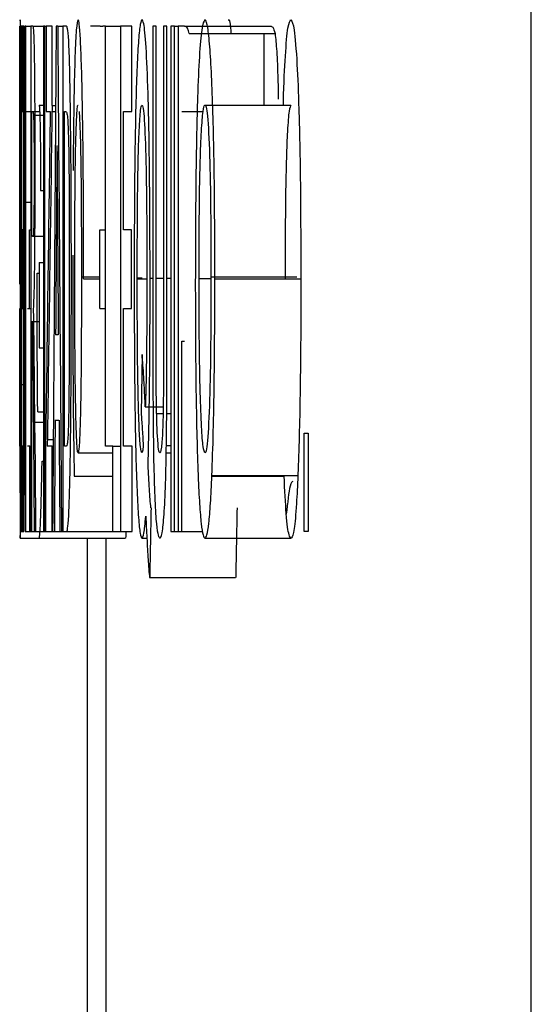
# Model space of a CAD drawing. Header units: inches. Extents: x 1390 to 5322, y 201 to 2979.
# Tile 48 of 85: x 4920.22 to 4922, y 1195.85 to 1199.29. Entities that reach past the tile are written whole.
import ezdxf

# ---------------------------------------------------------------- set-up
doc = ezdxf.new("R2010")
doc.units = ezdxf.units.IN
doc.header["$MEASUREMENT"] = 0
doc.layers.add('PWR_0600HP', color=7, linetype='Continuous')

# ---------------------------------------------------------------- blocks, each defined once
blk = doc.blocks.new('ssw06_side')
at = {"color": 144, "linetype": 'Continuous'}
for p, q in [((-375.5148, -711.7332), (-375.5148, -679.1569)), ((-377.299, -707.123), (-377.299, -706.8252)), ((-377.2946, -706.8252), (-377.2946, -708.5891)), ((-377.2889, -706.8252), (-377.2946, -706.8252)), ((-377.2889, -707.123), (-377.2889, -706.8252)), ((-377.2872, -706.8252), (-377.2872, -708.5891)), ((-377.2852, -706.8252), (-377.2804, -706.8252)), ((-377.2804, -706.8252), (-377.2804, -708.0031)), ((-377.2781, -708.5891), (-377.2781, -706.8252)), ((-377.2781, -706.8252), (-377.261, -706.8252)), ((-377.2532, -706.8252), (-377.261, -706.8252)), ((-377.2532, -706.8252), (-377.2162, -706.8252)), ((-377.2114, -706.8252), (-377.2162, -706.8252)), ((-377.2162, -706.8252), (-377.2162, -708.5891)), ((-377.2114, -708.5891), (-377.2114, -706.8252)), ((-377.2072, -706.8252), (-377.2072, -707.123)), ((-377.1668, -706.8252), (-377.1724, -706.8252)), ((-377.1668, -706.8252), (-377.1491, -706.8252)), ((-377.1363, -706.8252), (-377.1491, -706.8252)), ((-377.0185, -706.8252), (-377.0521, -706.8252)), ((-377.0185, -706.8252), (-377.0096, -706.8252)), ((-377.0006, -706.8252), (-377.0096, -706.8252)), ((-377.0006, -708.2913), (-377.0006, -706.8252)), ((-376.9078, -706.8252), (-376.9476, -706.8252)), ((-376.8238, -706.8252), (-376.8352, -706.8252)), ((-376.8352, -706.8252), (-376.8352, -707.7622)), ((-376.8238, -707.7801), (-376.8238, -706.8252)), ((-376.7857, -706.8252), (-376.7976, -706.8252)), ((-376.7976, -706.8252), (-376.7976, -707.8005)), ((-376.7857, -707.7479), (-376.7857, -706.8252)), ((-376.7595, -706.8252), (-376.7717, -706.8252)), ((-376.7717, -706.8252), (-376.7717, -708.5891)), ((-376.7595, -708.5891), (-376.7595, -706.8252)), ((-376.7595, -706.8252), (-376.7462, -706.8252)), ((-376.7245, -706.8252), (-376.7462, -706.8252)), ((-376.7462, -706.8252), (-376.7462, -708.5891)), ((-376.7085, -706.8506), (-376.4085, -706.8506)), ((-376.4462, -707.1001), (-376.4462, -706.8506)), ((-377.2318, -707.1001), (-377.2162, -707.1001)), ((-377.1863, -707.1015), (-377.1744, -707.1015)), ((-376.6531, -707.1001), (-376.3531, -707.1001)), ((-377.299, -707.123), (-377.2995, -707.123)), ((-377.2994, -707.5353), (-377.2994, -707.123)), ((-377.2933, -707.5353), (-377.2933, -707.123)), ((-377.2889, -707.123), (-377.2872, -707.123)), ((-377.284, -707.123), (-377.2804, -707.123)), ((-377.2781, -707.123), (-377.261, -707.123)), ((-377.2576, -707.5582), (-377.2576, -707.123)), ((-377.2511, -707.1358), (-377.2162, -707.1358)), ((-377.2072, -707.123), (-377.1932, -707.123)), ((-377.1426, -708.2913), (-377.1426, -707.123)), ((-377.1426, -707.123), (-377.1392, -707.123)), ((-376.9376, -707.5353), (-376.9376, -707.123)), ((-376.9376, -707.123), (-376.9078, -707.123)), ((-376.7337, -707.123), (-376.7265, -707.123)), ((-376.7265, -707.123), (-376.6586, -707.123)), ((-377.2966, -707.352), (-377.2946, -707.352)), ((-377.2957, -707.3291), (-377.2946, -707.3291)), ((-377.298, -707.3857), (-377.2946, -707.3857)), ((-377.2263, -707.3979), (-377.2162, -707.3979)), ((-377.2852, -708.5891), (-377.2852, -707.4387)), ((-377.2828, -707.4387), (-377.2804, -707.4387)), ((-377.2781, -707.4387), (-377.261, -707.4387)), ((-377.2991, -707.5353), (-377.2995, -707.5353)), ((-377.2991, -707.725), (-377.299, -707.5353)), ((-377.2986, -707.5353), (-377.2987, -707.7114)), ((-377.2892, -707.5353), (-377.2933, -707.5353)), ((-377.2892, -707.8102), (-377.2892, -707.5353)), ((-377.2892, -707.5353), (-377.2872, -707.5353)), ((-377.2852, -707.5353), (-377.2849, -707.5353)), ((-377.2647, -707.5353), (-377.261, -707.5353)), ((-377.2647, -707.8102), (-377.2647, -707.5353)), ((-377.2547, -707.5582), (-377.2162, -707.5582)), ((-377.02, -707.5353), (-377.0006, -707.5353)), ((-377.02, -707.8102), (-377.02, -707.5353)), ((-376.9096, -707.8102), (-376.9096, -707.5353)), ((-377.1142, -707.6244), (-377.1145, -707.7179)), ((-377.2315, -707.6498), (-377.2315, -707.9476)), ((-377.2315, -707.6498), (-377.2162, -707.6498)), ((-377.2385, -707.6867), (-377.2315, -707.6867)), ((-377.0841, -707.7), (-377.02, -707.7)), ((-376.6324, -707.7), (-376.3324, -707.7)), ((-377.0763, -707.7071), (-377.02, -707.7071)), ((-376.8894, -707.7028), (-376.8721, -707.7028)), ((-376.8894, -707.7071), (-376.8558, -707.7071)), ((-376.8447, -707.705), (-376.8352, -707.705)), ((-376.8238, -707.705), (-376.7976, -707.705)), ((-376.7857, -707.705), (-376.7717, -707.705)), ((-376.6187, -707.7071), (-376.3187, -707.7071)), ((-377.2994, -708.2913), (-377.2994, -707.8102)), ((-377.2933, -707.8102), (-377.2892, -707.8102)), ((-377.2933, -708.2913), (-377.2933, -707.8102)), ((-377.2892, -707.8102), (-377.2872, -707.8102)), ((-377.2852, -707.8102), (-377.2838, -707.8102)), ((-377.2727, -707.8102), (-377.2647, -707.8102)), ((-377.2647, -707.8102), (-377.261, -707.8102)), ((-377.02, -707.8102), (-377.0006, -707.8102)), ((-376.9376, -708.2913), (-376.9376, -707.8102)), ((-376.9376, -707.8102), (-376.9096, -707.8102)), ((-377.2576, -708.5891), (-377.2576, -707.856)), ((-377.1649, -707.9018), (-377.1742, -707.9018)), ((-376.7337, -707.9247), (-376.7246, -707.9247)), ((-376.7337, -708.5891), (-376.7337, -707.9247)), ((-377.2315, -707.9476), (-377.2162, -707.9476)), ((-376.8726, -707.9705), (-376.8759, -708.1764)), ((-377.2956, -708.0761), (-377.2946, -708.0761)), ((-377.2933, -708.0761), (-377.2872, -708.0761)), ((-377.2852, -708.0761), (-377.2828, -708.0761)), ((-377.2365, -708.171), (-377.2162, -708.171)), ((-376.8613, -708.1534), (-376.7989, -708.1534)), ((-376.8217, -708.1764), (-376.7994, -708.1764)), ((-376.787, -708.1764), (-376.7717, -708.1764)), ((-377.252, -708.2075), (-377.2162, -708.2075)), ((-377.1763, -708.1996), (-377.1628, -708.1996)), ((-376.3072, -708.5891), (-376.3072, -708.2454)), ((-376.3072, -708.2454), (-376.2933, -708.2454)), ((-376.2933, -708.2454), (-376.2933, -708.5891)), ((-377.2089, -708.2673), (-377.2089, -708.5891)), ((-377.2028, -708.2673), (-377.1827, -708.2673)), ((-377.299, -708.2913), (-377.2995, -708.2913)), ((-377.2888, -708.2913), (-377.2933, -708.2913)), ((-377.2888, -708.5891), (-377.2888, -708.2913)), ((-377.2888, -708.2913), (-377.2872, -708.2913)), ((-377.2852, -708.2913), (-377.2819, -708.2913)), ((-377.2639, -708.2913), (-377.2727, -708.2913)), ((-377.2639, -708.2913), (-377.261, -708.2913)), ((-377.2639, -708.5891), (-377.2639, -708.2913)), ((-377.1858, -708.2913), (-377.2031, -708.2913)), ((-377.1858, -708.2913), (-377.1828, -708.2913)), ((-376.975, -708.2913), (-377.0006, -708.2913)), ((-376.975, -708.5891), (-376.975, -708.2913)), ((-376.907, -708.2913), (-376.9376, -708.2913)), ((-376.907, -708.5891), (-376.907, -708.2913)), ((-376.7884, -708.3142), (-376.7717, -708.3142)), ((-377.2214, -708.3428), (-377.2162, -708.3428)), ((-377.1091, -708.3958), (-376.975, -708.3958)), ((-376.6291, -708.3958), (-376.377, -708.3958)), ((-376.629, -708.3936), (-376.329, -708.3936)), ((-377.2946, -708.5891), (-377.2888, -708.5891)), ((-377.2806, -708.5891), (-377.2781, -708.5891)), ((-377.2781, -708.5891), (-377.2639, -708.5891)), ((-377.2639, -708.5891), (-377.261, -708.5891)), ((-377.2576, -708.5891), (-377.2492, -708.5891)), ((-377.2492, -708.5891), (-377.2439, -708.5891)), ((-377.2439, -708.5891), (-377.2162, -708.5891)), ((-377.2162, -708.5891), (-377.2114, -708.5891)), ((-377.2114, -708.5891), (-377.2089, -708.5891)), ((-377.1849, -708.5891), (-377.1789, -708.5891)), ((-377.1789, -708.5891), (-377.16, -708.5891)), ((-377.16, -708.5891), (-377.1534, -708.5891)), ((-377.1534, -708.5891), (-377.1491, -708.5891)), ((-377.1491, -708.5891), (-377.1359, -708.5891)), ((-377.1359, -708.5891), (-376.975, -708.5891)), ((-376.975, -708.5891), (-376.9476, -708.5891)), ((-376.7717, -708.5891), (-376.7595, -708.5891)), ((-376.7595, -708.5891), (-376.7462, -708.5891)), ((-376.7462, -708.5891), (-376.7337, -708.5891)), ((-376.7337, -708.5891), (-376.6609, -708.5891)), ((-376.2933, -708.5891), (-376.3072, -708.5891)), ((-377.2975, -708.612), (-377.2315, -708.612)), ((-377.2315, -708.612), (-376.9315, -708.612)), ((-376.8728, -708.612), (-376.8558, -708.612)), ((-376.6531, -708.612), (-376.3532, -708.612))]:
    blk.add_line(p, q, dxfattribs=at)
at = {"color": 7, "linetype": 'Continuous'}
for p, q in [((-377.2852, -706.8252), (-377.2872, -706.8252)), ((-377.2781, -706.8252), (-377.2804, -706.8252)), ((-377.261, -706.8252), (-377.261, -708.5891)), ((-377.2114, -706.8252), (-377.2072, -706.8252)), ((-377.1863, -706.8252), (-377.2072, -706.8252)), ((-377.1863, -707.1015), (-377.1863, -706.8252)), ((-377.1491, -706.8252), (-377.1491, -708.5891)), ((-377.0006, -706.8252), (-376.9476, -706.8252)), ((-376.9476, -706.8252), (-376.9476, -708.5891)), ((-376.9078, -707.123), (-376.9078, -706.8252)), ((-376.7245, -706.8252), (-376.4245, -706.8252)), ((-377.2933, -707.123), (-377.2889, -707.123)), ((-377.2576, -707.123), (-377.2545, -707.123)), ((-377.2545, -707.123), (-377.2298, -707.123)), ((-377.1866, -707.123), (-377.1746, -707.123)), ((-377.2973, -707.4945), (-377.2946, -707.4945)), ((-377.2547, -707.5582), (-377.2576, -707.5582)), ((-376.9096, -707.5353), (-376.9376, -707.5353)), ((-376.6737, -707.706), (-376.6324, -707.706)), ((-377.2576, -707.856), (-377.2569, -707.856)), ((-377.2569, -707.856), (-377.2315, -707.856)), ((-377.1858, -708.5891), (-377.1858, -708.2913)), ((-377.1369, -708.2913), (-377.1426, -708.2913)), ((-377.0958, -708.3142), (-376.975, -708.3142)), ((-376.975, -708.2913), (-376.9476, -708.2913)), ((-376.788, -708.2888), (-376.7717, -708.2888)), ((-377.2872, -708.5891), (-377.2852, -708.5891)), ((-377.261, -708.5891), (-377.2576, -708.5891)), ((-377.2089, -708.5891), (-377.1858, -708.5891)), ((-377.1858, -708.5891), (-377.1849, -708.5891)), ((-376.9476, -708.5891), (-376.907, -708.5891)), ((-377.0645, -708.612), (-377.0645, -710.7344)), ((-376.9994, -708.612), (-376.9994, -710.7344)), ((-376.8463, -708.7494), (-376.5463, -708.7494))]:
    blk.add_line(p, q, dxfattribs=at)
at = {"color": 144, "linetype": 'Continuous'}
for centre, major_axis, ratio, start_param, end_param in [((167.6998, -699.1574), (0, 1058.7913), 0.514737, 1.578038, 1.579151), ((167.6998, -741.9), (0, 1624.7768), 0.33543, 1.549207, 1.550293), ((167.6998, -671.0438), (0, 1621.8334), 0.336039, 1.59286, 1.593948), ((167.6998, -722.5266), (0, 757.0319), 0.719916, 1.550419, 1.551991), ((167.6998, -744.1655), (0, 1691.7875), 0.322144, 1.548969, 1.54936), ((167.6998, -670.316), (0, 1691.7875), 0.322144, 1.592624, 1.593015), ((167.6998, -707.4986), (544.9992, 0), 0.083333, 3.137862, 3.138366), ((167.6998, -708.0675), (544.9992, 0), 0.083333, 3.139459, 3.139963), ((167.6998, -694.7797), (0, 1017.4591), 0.535647, 1.583994, 1.584369), ((167.6998, -744.2173), (0, 1694.169), 0.321691, 1.549535, 1.549765), ((167.6998, -670.3707), (0, 1689.3423), 0.32261, 1.593191, 1.593421), ((167.6998, -694.005), (0, 1021.2121), 0.533679, 1.58474, 1.585078)]:
    blk.add_ellipse(centre, major_axis=major_axis, ratio=ratio, start_param=start_param, end_param=end_param, dxfattribs=at)
at = {"color": 7, "linetype": 'Continuous'}
for centre, major_axis, ratio, start_param, end_param in [((167.6998, -722.073), (0, 757.2197), 0.719737, 1.551052, 1.552563), ((167.6998, -699.848), (0, 1051.397), 0.518357, 1.578016, 1.57911), ((167.6998, -757.8208), (0, 1203.6139), 0.452802, 1.529813, 1.530015), ((167.9998, -757.8208), (0, 1203.6139), 0.452802, 1.529813, 1.530015)]:
    blk.add_ellipse(centre, major_axis=major_axis, ratio=ratio, start_param=start_param, end_param=end_param, dxfattribs=at)
for points, knots in [([(-377.2975, -706.8023), (-377.2976, -706.8037), (-377.2978, -706.809), (-377.2981, -706.846), (-377.2983, -706.8773), (-377.2985, -706.9674), (-377.2985, -707.0252), (-377.2986, -707.1198), (-377.2986, -707.1531), (-377.2987, -707.2207), (-377.2987, -707.255), (-377.2987, -707.2894)], [0, 0, 0, 0, 0.25, 0.25, 0.5, 0.5, 0.75, 0.75, 0.875, 0.875, 1, 1, 1, 1]), ([(-376.8447, -707.705), (-376.845, -707.5556), (-376.8455, -707.3274), (-376.8512, -707.0512), (-376.8581, -706.8897), (-376.8658, -706.8109), (-376.8707, -706.8047), (-376.8726, -706.8023)], [0, 0, 0, 0, 0.3457554, 0.5283511, 0.7117142, 0.8846071, 1, 1, 1, 1]), ([(-377.1192, -707.725), (-377.1193, -707.5089), (-377.1198, -707.2881), (-377.124, -707.0063), (-377.126, -706.924), (-377.1297, -706.8527), (-377.131, -706.8408), (-377.1337, -706.8277), (-377.135, -706.8256), (-377.1363, -706.8252)], [0, 0, 0, 0, 0.5, 0.5, 0.75, 0.75, 0.875, 0.875, 1, 1, 1, 1]), ([(-376.4245, -706.8252), (-376.4232, -706.8253), (-376.4205, -706.8256), (-376.4152, -706.8282), (-376.4111, -706.8416), (-376.4085, -706.8506)], [0, 0, 0, 0, 0.25041, 0.500874, 1, 1, 1, 1]), ([(-377.2981, -707.2676), (-377.2981, -707.253), (-377.2981, -707.2385), (-377.2981, -707.2108), (-377.2981, -707.198), (-377.298, -707.1634), (-377.298, -707.1455), (-377.2978, -707.106), (-377.2976, -707.1014), (-377.2975, -707.1001)], [0, 0, 0, 0, 0.125, 0.125, 0.25, 0.25, 0.5, 0.5, 1, 1, 1, 1]), ([(-376.6737, -707.706), (-376.6736, -707.6361), (-376.6733, -707.4956), (-376.6707, -707.3129), (-376.6657, -707.1865), (-376.6602, -707.1169), (-376.6557, -707.101), (-376.6534, -707.1002), (-376.6531, -707.1001)], [0, 0, 0, 0, 0.2520869, 0.506632, 0.6688364, 0.8315271, 0.9779903, 1, 1, 1, 1]), ([(-377.133, -707.1387), (-377.1323, -707.1463), (-377.1316, -707.1551), (-377.1304, -707.1837), (-377.1298, -707.2018), (-377.1283, -707.2636), (-377.1276, -707.3165), (-377.1263, -707.482), (-377.1263, -707.5969), (-377.1263, -707.7114)], [0, 0, 0, 0, 0.125, 0.125, 0.25, 0.25, 0.5, 0.5, 1, 1, 1, 1]), ([(-377.2973, -707.4945), (-377.2974, -707.4806), (-377.2975, -707.4666), (-377.2978, -707.4326), (-377.2979, -707.4149), (-377.298, -707.3857)], [0, 0, 0, 0, 0.5, 0.5, 1, 1, 1, 1]), ([(-377.2956, -708.0761), (-377.2956, -707.9968), (-377.2956, -707.8658), (-377.296, -707.7046), (-377.2965, -707.5712), (-377.297, -707.5253), (-377.2973, -707.4945)], [0, 0, 0, 0, 0.275476, 0.455405, 0.635526, 1, 1, 1, 1]), ([(-376.6324, -707.7), (-376.6325, -707.8398), (-376.633, -707.9827), (-376.6381, -708.1675), (-376.6405, -708.2212), (-376.6448, -708.277), (-376.6464, -708.2915), (-376.6497, -708.3101), (-376.6514, -708.3129), (-376.6531, -708.3142)], [0, 0, 0, 0, 0.5, 0.5, 0.75, 0.75, 0.875, 0.875, 1, 1, 1, 1]), ([(-376.9, -707.7071), (-376.8999, -707.8145), (-376.8996, -707.921), (-376.8979, -708.1297), (-376.8965, -708.2329), (-376.8919, -708.4127), (-376.8888, -708.4895), (-376.8832, -708.5647), (-376.8812, -708.5828), (-376.8771, -708.6064), (-376.875, -708.6107), (-376.8728, -708.612)], [0, 0, 0, 0, 0.25, 0.25, 0.5, 0.5, 0.75, 0.75, 0.875, 0.875, 1, 1, 1, 1]), ([(-376.8558, -707.7025), (-376.8558, -707.7428), (-376.8559, -707.8236), (-376.857, -707.9697), (-376.859, -708.0833), (-376.861, -708.1443), (-376.8613, -708.1534)], [0, 0, 0, 0, 0.2517389, 0.5039602, 0.9255284, 1, 1, 1, 1]), ([(-376.6531, -708.3142), (-376.6553, -708.31), (-376.6596, -708.3017), (-376.6655, -708.224), (-376.6704, -708.099), (-376.6733, -707.9169), (-376.6735, -707.78), (-376.6737, -707.706)], [0, 0, 0, 0, 0.159986, 0.321288, 0.505902, 0.733182, 1, 1, 1, 1]), ([(-376.3187, -707.7071), (-376.3188, -707.7683), (-376.3189, -707.8909), (-376.321, -708.1154), (-376.3248, -708.2867), (-376.3285, -708.3815), (-376.329, -708.3936)], [0, 0, 0, 0, 0.251534, 0.503516, 0.936474, 1, 1, 1, 1]), ([(-377.2569, -707.856), (-377.2563, -707.8563), (-377.2557, -707.8567), (-377.2546, -707.8909), (-377.2541, -707.9277), (-377.2535, -708.0041), (-377.2532, -708.0448), (-377.2526, -708.1257), (-377.2523, -708.1665), (-377.252, -708.2075)], [0, 0, 0, 0, 0.25, 0.25, 0.5, 0.5, 0.75, 0.75, 1, 1, 1, 1]), ([(-377.2974, -708.3142), (-377.2976, -708.3103), (-377.2977, -708.3038), (-377.2979, -708.2436), (-377.2981, -708.1564), (-377.2982, -708.0602), (-377.2982, -707.9918), (-377.2982, -707.9706)], [0, 0, 0, 0, 0.254744, 0.428467, 0.601644, 0.87638, 1, 1, 1, 1]), ([(-377.2987, -707.9935), (-377.2987, -708.0991), (-377.2987, -708.2621), (-377.2984, -708.454), (-377.2982, -708.5571), (-377.2979, -708.6056), (-377.2976, -708.6099), (-377.2975, -708.612)], [0, 0, 0, 0, 0.332161, 0.512222, 0.693808, 0.854611, 1, 1, 1, 1]), ([(-377.2975, -708.612), (-377.2972, -708.6057), (-377.2968, -708.5962), (-377.2961, -708.4871), (-377.2958, -708.3584), (-377.2956, -708.2159), (-377.2956, -708.1173), (-377.2956, -708.0761)], [0, 0, 0, 0, 0.329035, 0.49918, 0.668891, 0.861836, 1, 1, 1, 1]), ([(-377.2965, -708.0722), (-377.2965, -708.0985), (-377.2965, -708.1512), (-377.2967, -708.2195), (-377.2969, -708.2722), (-377.2971, -708.3084), (-377.2973, -708.3121), (-377.2974, -708.3142)], [0, 0, 0, 0, 0.1842155, 0.3694068, 0.5460475, 0.7407558, 1, 1, 1, 1]), ([(-376.8759, -708.1764), (-376.8753, -708.1838), (-376.8746, -708.1912), (-376.874, -708.1996), (-376.8733, -708.208), (-376.8727, -708.2172), (-376.8721, -708.2267), (-376.8709, -708.2456), (-376.8697, -708.2668), (-376.8686, -708.2887)], [0, 0, 0, 0, 0.0000544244, 0.0000544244, 0.0000544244, 0.000108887, 0.000108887, 0.000108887, 0.0002176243, 0.0002176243, 0.0002176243, 0.0002176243]), ([(-376.8418, -708.5067), (-376.8427, -708.4967), (-376.8445, -708.4768), (-376.8478, -708.4292), (-376.8501, -708.3855), (-376.8516, -708.3564)], [0, 0, 0, 0, 0.250248, 0.500699, 1, 1, 1, 1]), ([(-376.3532, -708.612), (-376.3554, -708.6098), (-376.3611, -708.6042), (-376.3699, -708.5418), (-376.3747, -708.4433), (-376.377, -708.3958)], [0, 0, 0, 0, 0.252064, 0.638868, 1, 1, 1, 1]), ([(-376.8598, -708.5357), (-376.8584, -708.5613), (-376.8571, -708.5865), (-376.8558, -708.6122), (-376.8551, -708.6251), (-376.8544, -708.6378), (-376.8537, -708.6503), (-376.853, -708.6629), (-376.8524, -708.6755), (-376.8517, -708.6871)], [0, 0, 0, 0, 0.0001260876, 0.0001260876, 0.0001260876, 0.0001891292, 0.0001891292, 0.0001891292, 0.0002522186, 0.0002522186, 0.0002522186, 0.0002522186]), ([(-376.8517, -708.6871), (-376.8512, -708.6932), (-376.8508, -708.6992), (-376.8504, -708.7051), (-376.8499, -708.7109), (-376.8495, -708.7166), (-376.8491, -708.7218), (-376.8482, -708.7322), (-376.8472, -708.7408), (-376.8463, -708.7494)], [0, 0, 0, 0, 0.000036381, 0.000036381, 0.000036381, 0.0000727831, 0.0000727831, 0.0000727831, 0.0001454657, 0.0001454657, 0.0001454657, 0.0001454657])]:
    blk.add_open_spline(points, degree=3, knots=knots, dxfattribs=at)
at = {"color": 144, "linetype": 'Continuous'}
for points, knots in [([(-377.2957, -707.3291), (-377.2957, -707.2514), (-377.2958, -707.1227), (-377.2961, -706.9654), (-377.2965, -706.8688), (-377.297, -706.8111), (-377.2973, -706.8054), (-377.2975, -706.8023)], [0, 0, 0, 0, 0.267721, 0.442987, 0.618567, 0.792433, 1, 1, 1, 1]), ([(-377.0959, -706.8023), (-377.098, -706.8081), (-377.102, -706.8187), (-377.1069, -706.9232), (-377.1109, -707.0907), (-377.1124, -707.2402), (-377.1133, -707.3291)], [0, 0, 0, 0, 0.26372, 0.475984, 0.688117, 1, 1, 1, 1]), ([(-377.0763, -707.7071), (-377.0764, -707.5999), (-377.0766, -707.4936), (-377.0779, -707.2855), (-377.079, -707.1827), (-377.0824, -707.004), (-377.0846, -706.9276), (-377.0886, -706.8505), (-377.09, -706.832), (-377.0929, -706.8078), (-377.0944, -706.8036), (-377.0958, -706.8023)], [0, 0, 0, 0, 0.25, 0.25, 0.5, 0.5, 0.75, 0.75, 0.875, 0.875, 1, 1, 1, 1]), ([(-376.8726, -706.8023), (-376.8748, -706.8037), (-376.8769, -706.8071), (-376.881, -706.8305), (-376.883, -706.8491), (-376.8886, -706.9231), (-376.8918, -706.9988), (-376.8964, -707.1777), (-376.8979, -707.2798), (-376.8997, -707.4915), (-376.8999, -707.5991), (-376.9, -707.7071)], [0, 0, 0, 0, 0.125, 0.125, 0.25, 0.25, 0.5, 0.5, 0.75, 0.75, 1, 1, 1, 1]), ([(-376.6532, -706.8023), (-376.6571, -706.8081), (-376.6641, -706.8188), (-376.6731, -706.9232), (-376.6802, -707.0923), (-376.686, -707.3613), (-376.6865, -707.5875), (-376.6868, -707.7179)], [0, 0, 0, 0, 0.184247, 0.332381, 0.480433, 0.700642, 1, 1, 1, 1]), ([(-376.6187, -707.7071), (-376.6188, -707.5999), (-376.6191, -707.4935), (-376.6214, -707.2854), (-376.6234, -707.1825), (-376.6293, -707.0038), (-376.6333, -706.9275), (-376.6403, -706.8505), (-376.6428, -706.832), (-376.6479, -706.8078), (-376.6506, -706.8036), (-376.6532, -706.8023)], [0, 0, 0, 0, 0.25, 0.25, 0.5, 0.5, 0.75, 0.75, 0.875, 0.875, 1, 1, 1, 1]), ([(-376.5726, -706.8023), (-376.5694, -706.802), (-376.5658, -706.8018), (-376.5629, -706.8472), (-376.5627, -706.8506)], [0, 0, 0, 0, 0.925042, 1, 1, 1, 1]), ([(-376.3796, -707.1001), (-376.3795, -707.0955), (-376.3782, -707.0255), (-376.3728, -706.9215), (-376.3637, -706.8157), (-376.3567, -706.8067), (-376.3532, -706.8023)], [0, 0, 0, 0, 0.022451, 0.345411, 0.67048, 1, 1, 1, 1]), ([(-376.3532, -706.8023), (-376.3494, -706.8086), (-376.3418, -706.8214), (-376.3321, -706.9439), (-376.3249, -707.1183), (-376.3195, -707.3747), (-376.319, -707.5807), (-376.3187, -707.7071)], [0, 0, 0, 0, 0.180061, 0.36196, 0.52126, 0.706294, 1, 1, 1, 1]), ([(-377.2455, -707.3191), (-377.2455, -707.2461), (-377.2456, -707.1742), (-377.2463, -707.0365), (-377.2469, -706.9721), (-377.248, -706.8998), (-377.2485, -706.8796), (-377.2494, -706.8529), (-377.2499, -706.8448), (-377.2513, -706.8276), (-377.2523, -706.8257), (-377.2533, -706.8252)], [0, 0, 0, 0, 0.25, 0.25, 0.5, 0.5, 0.625, 0.625, 0.75, 0.75, 1, 1, 1, 1]), ([(-376.7085, -706.8506), (-376.7098, -706.8427), (-376.7111, -706.8383), (-376.7125, -706.8353), (-376.7138, -706.8322), (-376.7152, -706.8303), (-376.7165, -706.8288), (-376.7192, -706.8257), (-376.7219, -706.8254), (-376.7245, -706.8252)], [0, 0, 0, 0, 0.0000878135, 0.0000878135, 0.0000878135, 0.0001750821, 0.0001750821, 0.0001750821, 0.0003487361, 0.0003487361, 0.0003487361, 0.0003487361]), ([(-376.4085, -706.8506), (-376.4066, -706.8688), (-376.4028, -706.9053), (-376.399, -706.9925), (-376.3977, -707.0565), (-376.3973, -707.0795)], [0, 0, 0, 0, 0.390237, 0.780792, 1, 1, 1, 1]), ([(-377.2975, -707.1001), (-377.2973, -707.1034), (-377.2971, -707.1083), (-377.2969, -707.1601), (-377.2967, -707.2295), (-377.2966, -707.2975), (-377.2966, -707.3433), (-377.2966, -707.352)], [0, 0, 0, 0, 0.349856, 0.510802, 0.672251, 0.937439, 1, 1, 1, 1]), ([(-377.2318, -707.1001), (-377.2312, -707.1036), (-377.2299, -707.1107), (-377.2282, -707.1757), (-377.2269, -707.2742), (-377.2265, -707.3539), (-377.2263, -707.3979)], [0, 0, 0, 0, 0.247153, 0.496021, 0.722367, 1, 1, 1, 1]), ([(-377.1073, -707.706), (-377.1072, -707.5666), (-377.1069, -707.424), (-377.1042, -707.2403), (-377.1028, -707.1881), (-377.1004, -707.1347), (-377.0995, -707.1212), (-377.0977, -707.1041), (-377.0968, -707.1008), (-377.0958, -707.1001)], [0, 0, 0, 0, 0.5, 0.5, 0.75, 0.75, 0.875, 0.875, 1, 1, 1, 1]), ([(-376.8894, -707.7028), (-376.8893, -707.6333), (-376.889, -707.4934), (-376.8869, -707.3102), (-376.8827, -707.1829), (-376.878, -707.1106), (-376.8744, -707.1034), (-376.8727, -707.1001)], [0, 0, 0, 0, 0.252296, 0.507182, 0.676173, 0.845922, 1, 1, 1, 1]), ([(-376.8727, -707.1001), (-376.8713, -707.1008), (-376.87, -707.104), (-376.8673, -707.1213), (-376.866, -707.1347), (-376.8625, -707.1879), (-376.8605, -707.2394), (-376.8578, -707.3606), (-376.857, -707.4273), (-376.856, -707.564), (-376.8558, -707.6331), (-376.8558, -707.7025)], [0, 0, 0, 0, 0.125, 0.125, 0.25, 0.25, 0.5, 0.5, 0.75, 0.75, 1, 1, 1, 1]), ([(-376.6531, -707.1001), (-376.6497, -707.1015), (-376.6463, -707.116), (-376.6405, -707.1868), (-376.6381, -707.2389), (-376.6347, -707.3592), (-376.6338, -707.4269), (-376.6326, -707.5622), (-376.6324, -707.6309), (-376.6324, -707.7)], [0, 0, 0, 0, 0.25, 0.25, 0.5, 0.5, 0.75, 0.75, 1, 1, 1, 1]), ([(-376.3531, -707.1001), (-376.3554, -707.1039), (-376.3598, -707.1115), (-376.3655, -707.184), (-376.3697, -707.2868), (-376.3732, -707.4614), (-376.3735, -707.6076), (-376.3737, -707.706)], [0, 0, 0, 0, 0.164909, 0.331387, 0.476965, 0.648124, 1, 1, 1, 1]), ([(-377.2545, -707.123), (-377.2539, -707.1233), (-377.2534, -707.1231), (-377.2523, -707.1259), (-377.2517, -707.1265), (-377.2511, -707.1359)], [0, 0, 0, 0, 0.5, 0.5, 1, 1, 1, 1]), ([(-377.2511, -707.1359), (-377.2506, -707.1497), (-377.2501, -707.1741), (-377.2494, -707.2474), (-377.2493, -707.2923), (-377.2493, -707.3359)], [0, 0, 0, 0, 0.5, 0.5, 1, 1, 1, 1]), ([(-377.1392, -707.123), (-377.1387, -707.1232), (-377.1376, -707.1236), (-377.1355, -707.1247), (-377.134, -707.1331), (-377.133, -707.1387)], [0, 0, 0, 0, 0.250179, 0.500432, 1, 1, 1, 1]), ([(-377.0921, -707.1222), (-377.0909, -707.143), (-377.0888, -707.1815), (-377.0864, -707.2866), (-377.0844, -707.4573), (-377.0842, -707.6021), (-377.0841, -707.7)], [0, 0, 0, 0, 0.20186, 0.374243, 0.577059, 1, 1, 1, 1]), ([(-377.298, -707.3857), (-377.298, -707.378), (-377.298, -707.3704), (-377.298, -707.3617), (-377.2981, -707.3501), (-377.2981, -707.3366), (-377.2981, -707.3222), (-377.2981, -707.3079), (-377.2981, -707.2922), (-377.2981, -707.2767), (-377.2981, -707.2737), (-377.2981, -707.2706), (-377.2981, -707.2676)], [0, 0, 0, 0, 0.0000348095, 0.0000348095, 0.0000348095, 0.0000819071, 0.0000819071, 0.0000819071, 0.0001290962, 0.0001290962, 0.0001290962, 0.0001382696, 0.0001382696, 0.0001382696, 0.0001382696]), ([(-377.2987, -707.2894), (-377.2987, -707.3529), (-377.2986, -707.4152), (-377.2986, -707.5349), (-377.2985, -707.5889), (-377.2983, -707.731), (-377.298, -707.7739), (-377.2977, -707.8106)], [0, 0, 0, 0, 0.25, 0.25, 0.5, 0.5, 1, 1, 1, 1]), ([(-377.251, -707.8116), (-377.2501, -707.7933), (-377.2485, -707.7633), (-377.2468, -707.6498), (-377.2458, -707.5127), (-377.2456, -707.3962), (-377.2455, -707.327), (-377.2455, -707.3191)], [0, 0, 0, 0, 0.30851, 0.505955, 0.70332, 0.966086, 1, 1, 1, 1]), ([(-377.2493, -707.3359), (-377.2493, -707.3659), (-377.2493, -707.4158), (-377.2498, -707.479), (-377.2504, -707.5211), (-377.2517, -707.5624), (-377.2532, -707.5565), (-377.2543, -707.5578), (-377.2547, -707.5582)], [0, 0, 0, 0, 0.165696, 0.275937, 0.386223, 0.496592, 0.855837, 1, 1, 1, 1]), ([(-377.2365, -708.171), (-377.2369, -708.1368), (-377.2373, -708.1008), (-377.2378, -708.0223), (-377.238, -707.9819), (-377.2384, -707.858), (-377.2385, -707.7721), (-377.2385, -707.6867)], [0, 0, 0, 0, 0.25, 0.25, 0.5, 0.5, 1, 1, 1, 1]), ([(-377.0841, -707.7), (-377.0842, -707.7701), (-377.0843, -707.911), (-377.0859, -708.0953), (-377.0888, -708.2252), (-377.0921, -708.3021), (-377.0946, -708.3102), (-377.0958, -708.3142)], [0, 0, 0, 0, 0.252226, 0.506749, 0.673859, 0.841637, 1, 1, 1, 1]), ([(-377.1263, -707.7114), (-377.1263, -707.7825), (-377.1264, -707.9255), (-377.1274, -708.099), (-377.1291, -708.2119), (-377.1311, -708.2639), (-377.1338, -708.2893), (-377.1357, -708.2905), (-377.1369, -708.2913)], [0, 0, 0, 0, 0.251938, 0.5061653, 0.613418, 0.7208963, 0.8299092, 1, 1, 1, 1]), ([(-377.1359, -708.5891), (-377.1347, -708.588), (-377.1334, -708.5859), (-377.1309, -708.5693), (-377.1296, -708.5554), (-377.1261, -708.4886), (-377.1241, -708.4131), (-377.1214, -708.2339), (-377.1205, -708.1344), (-377.1194, -707.9318), (-377.1193, -707.8287), (-377.1192, -707.725)], [0, 0, 0, 0, 0.125, 0.125, 0.25, 0.25, 0.5, 0.5, 0.75, 0.75, 1, 1, 1, 1]), ([(-377.1145, -707.7178), (-377.1145, -707.8387), (-377.1142, -707.9599), (-377.1129, -708.1351), (-377.1124, -708.1912), (-377.111, -708.298), (-377.1101, -708.3478), (-377.1091, -708.3958)], [0, 0, 0, 0, 0.5, 0.5, 0.75, 0.75, 1, 1, 1, 1]), ([(-377.0958, -708.3142), (-377.0968, -708.313), (-377.0977, -708.3096), (-377.0995, -708.2912), (-377.1004, -708.2768), (-377.1027, -708.2213), (-377.104, -708.1688), (-377.1069, -707.9879), (-377.1072, -707.8451), (-377.1073, -707.706)], [0, 0, 0, 0, 0.125, 0.125, 0.25, 0.25, 0.5, 0.5, 1, 1, 1, 1]), ([(-376.8735, -708.3142), (-376.8751, -708.3101), (-376.8785, -708.3019), (-376.883, -708.2264), (-376.8869, -708.1018), (-376.8891, -707.9175), (-376.8893, -707.7781), (-376.8894, -707.7028)], [0, 0, 0, 0, 0.154208, 0.309504, 0.490285, 0.724865, 1, 1, 1, 1]), ([(-376.8516, -708.3564), (-376.8504, -708.3072), (-376.847, -708.1686), (-376.8449, -707.9412), (-376.8447, -707.771), (-376.8447, -707.705)], [0, 0, 0, 0, 0.251559, 0.709423, 1, 1, 1, 1]), ([(-376.6868, -707.7179), (-376.6867, -707.7784), (-376.6866, -707.8996), (-376.6846, -708.1214), (-376.681, -708.2899), (-376.6774, -708.3837), (-376.677, -708.3958)], [0, 0, 0, 0, 0.251503, 0.503466, 0.936369, 1, 1, 1, 1]), ([(-376.629, -708.3936), (-376.6271, -708.3454), (-376.6254, -708.2951), (-376.6227, -708.1849), (-376.6216, -708.1279), (-376.6193, -707.9524), (-376.6188, -707.8293), (-376.6187, -707.7071)], [0, 0, 0, 0, 0.25, 0.25, 0.5, 0.5, 1, 1, 1, 1]), ([(-376.8352, -707.7622), (-376.8352, -707.8637), (-376.8351, -707.9651), (-376.8346, -708.1168), (-376.8343, -708.1669), (-376.8334, -708.2657), (-376.8328, -708.3149), (-376.8297, -708.4479), (-376.8265, -708.5223), (-376.8187, -708.6014), (-376.8144, -708.6102), (-376.81, -708.612)], [0, 0, 0, 0, 0.25, 0.25, 0.375, 0.375, 0.5, 0.5, 0.75, 0.75, 1, 1, 1, 1]), ([(-376.8101, -708.612), (-376.8068, -708.6073), (-376.8013, -708.5994), (-376.7941, -708.5131), (-376.7894, -708.3961), (-376.7853, -708.1365), (-376.7856, -707.9167), (-376.7857, -707.7479)], [0, 0, 0, 0, 0.189767, 0.322849, 0.456232, 0.582342, 1, 1, 1, 1]), ([(-376.8233, -708.0701), (-376.8234, -708.0459), (-376.8237, -707.9977), (-376.8237, -707.9251), (-376.8238, -707.8526), (-376.8238, -707.8043), (-376.8238, -707.7801)], [0, 0, 0, 0, 0.2507201, 0.5010301, 0.7504958, 1, 1, 1, 1]), ([(-376.7976, -707.8005), (-376.7976, -707.8582), (-376.7976, -707.916), (-376.7978, -708.0024), (-376.7979, -708.0312), (-376.7982, -708.0885), (-376.7983, -708.1174), (-376.7995, -708.2001), (-376.8011, -708.2481), (-376.8054, -708.3048), (-376.8079, -708.3126), (-376.8103, -708.3142)], [0, 0, 0, 0, 0.25, 0.25, 0.375, 0.375, 0.5, 0.5, 0.75, 0.75, 1, 1, 1, 1]), ([(-377.2977, -707.8106), (-377.2975, -707.835), (-377.2972, -707.8587), (-377.2969, -707.903), (-377.2968, -707.9234), (-377.2966, -707.9711), (-377.2966, -707.9899), (-377.2966, -708.0298), (-377.2965, -708.0511), (-377.2965, -708.0722)], [0, 0, 0, 0, 0.5, 0.5, 0.75, 0.75, 0.875, 0.875, 1, 1, 1, 1]), ([(-377.2465, -708.2437), (-377.2468, -708.2031), (-377.2474, -708.122), (-377.2486, -707.9758), (-377.2499, -707.8726), (-377.2509, -707.8199), (-377.251, -707.8116)], [0, 0, 0, 0, 0.250974, 0.502049, 0.922098, 1, 1, 1, 1]), ([(-376.8613, -708.1534), (-376.8622, -708.1349), (-376.8639, -708.0977), (-376.8676, -708.0319), (-376.8706, -707.9951), (-376.8726, -707.9706)], [0, 0, 0, 0, 0.250488, 0.5012392, 1, 1, 1, 1]), ([(-376.8103, -708.3142), (-376.8119, -708.3131), (-376.8134, -708.3106), (-376.8163, -708.2915), (-376.8177, -708.2763), (-376.8201, -708.2322), (-376.8211, -708.2041), (-376.8226, -708.1406), (-376.823, -708.1056), (-376.8233, -708.0701)], [0, 0, 0, 0, 0.25, 0.25, 0.5, 0.5, 0.75, 0.75, 1, 1, 1, 1]), ([(-376.8686, -708.2888), (-376.869, -708.2927), (-376.8697, -708.3005), (-376.8714, -708.3111), (-376.8726, -708.3129), (-376.8735, -708.3142)], [0, 0, 0, 0, 0.250662, 0.501835, 1, 1, 1, 1]), ([(-377.2315, -708.612), (-377.2306, -708.6101), (-377.2297, -708.6054), (-377.2278, -708.5797), (-377.2269, -708.5617), (-377.2243, -708.4925), (-377.2227, -708.4296), (-377.2214, -708.3428)], [0, 0, 0, 0, 0.25, 0.25, 0.5, 0.5, 1, 1, 1, 1]), ([(-376.677, -708.3958), (-376.6755, -708.4308), (-376.6739, -708.464), (-376.6703, -708.52), (-376.6684, -708.5432), (-376.6643, -708.5792), (-376.6621, -708.5918), (-376.6577, -708.6086), (-376.6554, -708.611), (-376.6531, -708.612)], [0, 0, 0, 0, 0.25, 0.25, 0.5, 0.5, 0.75, 0.75, 1, 1, 1, 1]), ([(-376.6531, -708.612), (-376.6509, -708.6106), (-376.6486, -708.6083), (-376.6441, -708.5914), (-376.6419, -708.5782), (-376.6377, -708.5417), (-376.6357, -708.518), (-376.6321, -708.462), (-376.6305, -708.4285), (-376.629, -708.3936)], [0, 0, 0, 0, 0.25, 0.25, 0.5, 0.5, 0.75, 0.75, 1, 1, 1, 1]), ([(-376.3464, -708.414), (-376.3497, -708.4159), (-376.3578, -708.4205), (-376.3651, -708.4887), (-376.3694, -708.5287)], [0, 0, 0, 0, 0.414211, 1, 1, 1, 1]), ([(-376.329, -708.3936), (-376.3306, -708.4278), (-376.3343, -708.5086), (-376.3422, -708.5892), (-376.349, -708.6097), (-376.3526, -708.6117), (-376.3532, -708.612)], [0, 0, 0, 0, 0.252059, 0.595277, 0.944005, 1, 1, 1, 1]), ([(-376.8728, -708.612), (-376.8706, -708.6113), (-376.8683, -708.6064), (-376.8639, -708.5817), (-376.8618, -708.5614), (-376.8598, -708.5357)], [0, 0, 0, 0, 0.5, 0.5, 1, 1, 1, 1]), ([(-376.9288, -708.5891), (-376.9289, -708.5922), (-376.9298, -708.6126), (-376.9307, -708.6123), (-376.9315, -708.612)], [0, 0, 0, 0, 0.15518, 1, 1, 1, 1])]:
    blk.add_open_spline(points, degree=3, knots=knots, dxfattribs=at)

msp = doc.modelspace()

# ---------------------------------------------------------------- block references
at = {"layer": 'PWR_0600HP'}
msp.add_blockref('ssw06_side', (5297.5186, 1906.0926), dxfattribs=at)

doc.saveas('drawing.dxf')
